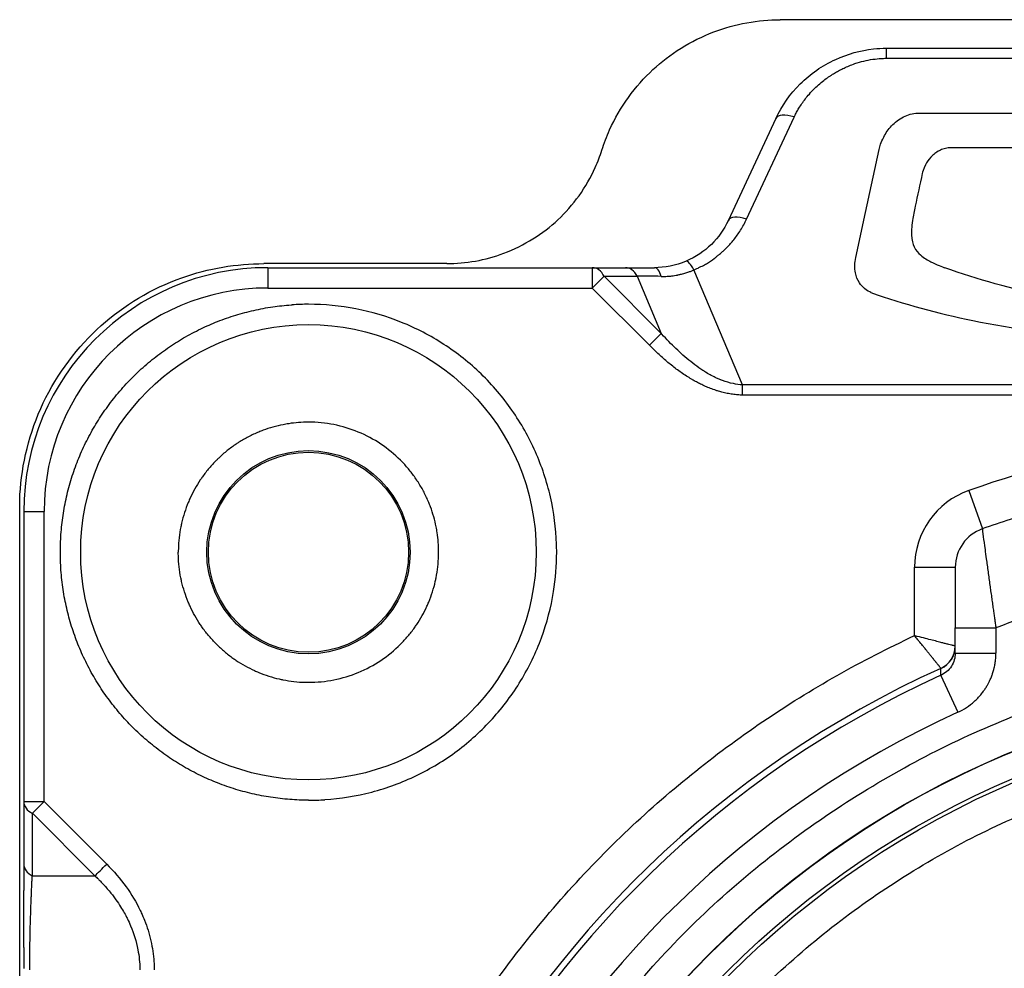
# Model space of a CAD drawing. Header units: millimetres. Extents: x 0 to 7374, y 0 to 4200.
# Tile 29 of 256: x 2020 to 2032, y 945 to 957. Entities that reach past the tile are written whole.
import ezdxf

# ---------------------------------------------------------------- set-up
doc = ezdxf.new("R2010")
doc.units = ezdxf.units.MM
doc.header["$LTSCALE"] = 0.2

# ---------------------------------------------------------------- blocks, each defined once
blk = doc.blocks.new('A$C98759802')
for p, q in [((7.201, 49.55), (-7.201, 49.55)), ((-5.897, 49.075), (-5.897, 49.2)), ((-5.897, 49.2), (5.897, 49.2)), ((-5.897, 49.075), (5.897, 49.075)), ((-7.256, 48.334), (-7.842, 47.078)), ((-7.615, 47.097), (-7.03, 48.353)), ((-5.513, 48.4), (-3.907, 48.4)), ((-6.152, 47.177), (-5.985, 47.954)), ((-4.51, 47.973), (-5.123, 47.973)), ((-6.272, 46.625), (-6.152, 47.177)), ((-11.3, 46.55), (-13.55, 46.55)), ((-13.5, 46.5), (-13.5, 46.25)), ((-13.5, 46.5), (-9.511, 46.5)), ((-9.511, 46.5), (-9.511, 46.25)), ((-9.511, 46.5), (-9.105, 46.5)), ((-9.511, 46.25), (-9.367, 46.394)), ((-8.663, 45.69), (-9.367, 46.394)), ((-9.367, 46.394), (-8.961, 46.394)), ((-8.961, 46.394), (-8.663, 45.69)), ((-7.664, 45.058), (-8.262, 46.473)), ((-13.5, 46.25), (-9.511, 46.25)), ((-8.807, 45.546), (-9.511, 46.25)), ((-8.807, 45.546), (-8.663, 45.69)), ((-8.479, 45.5), (-8.478, 45.5)), ((7.664, 45.058), (-7.664, 45.058)), ((7.664, 44.933), (-7.664, 44.933)), ((-4.885, 43.759), (-4.717, 43.287)), ((-16.5, 43.5), (-16.5, 39.933)), ((-16.5, 43.5), (-16.25, 43.5)), ((-16.25, 39.933), (-16.25, 43.5)), ((-5.55, 42.816), (-5.05, 42.816)), ((-5.55, 41.974), (-5.55, 42.816)), ((-5.05, 42.816), (-5.05, 42.071)), ((-5.05, 42.071), (-4.55, 42.071)), ((-5.05, 41.76), (-5.05, 42.071)), ((-4.55, 42.071), (-4.55, 41.76)), ((-5.05, 41.76), (-4.55, 41.76)), ((-5.226, 41.486), (-5.019, 41.031)), ((-16.5, 39.933), (-16.25, 39.933)), ((-16.5, 39.933), (-16.5, 39.163)), ((-16.394, 39.789), (-16.25, 39.933)), ((-16.25, 39.933), (-15.48, 39.163)), ((-16.394, 39.789), (-15.625, 39.019)), ((-16.394, 39.019), (-16.394, 39.789)), ((-16.394, 39.019), (-15.625, 39.019)), ((-15.5, 38.89), (-15.5, 38.891))]:
    blk.add_line(p, q)
for centre, radius in [((-13, 43), 2.8), ((-13, 43), 1.25), ((-13, 43), 1.23), ((0, 30), 11.407), ((0, 30), 11.403), ((0, 30), 11.099), ((0, 30), 11.051), ((0, 30), 8.75)]:
    blk.add_circle(centre, radius)
for centre, radius, start, end in [((-13.5, 43.5), 3, 90, 180), ((-13.5, 43.5), 2.75, 90, 180), ((-12.999, 43), 3.05, 90.0208, 93.7768), ((0, 30), 14.6, 70.4543, 109.5457), ((-4.55, 42.816), 1, 109.5457, 180), ((0, 30), 14.1, 106.6015, 109.5457), ((-4.55, 42.816), 0.5, 109.5457, 180), ((0, 30), 12.9, 108.0639, 110.6534), ((0, 30), 12.697, 114.3067, 65.6933), ((0, 30), 12.619, 114.4631, 65.5369), ((-13.002, 43), 3.05, 270.0414, 273.7974)]:
    blk.add_arc(centre, radius, start, end)
for centre, major_axis, ratio, start_param, end_param in [((-7.03, 48.228), (-0.227, 0.106), 0.463622, 4.925356, 6.281589), ((-7.03, 48.228), (-0.227, 0.106), 0.463622, 6.281589, 6.283197), ((-7.615, 46.972), (-0.227, 0.106), 0.463623, 4.925249, 6.283185), ((-9.511, 46.25), (0, 0.25), 0.707107, 5.327869, 6.283185), ((-9.105, 46.25), (0, 0.25), 0.707099, 5.327996, 6.283404), ((-8.748, 46.25), (0, 0.25), 0.406619, 5.322628, 6.283195), ((-8.262, 46.349), (-0.097, 0.23), 0.219148, 5.190847, 6.28309), ((-8.387, 46.326), (0.815, -0.039), 0.070209, 1.921679, 2.353894), ((-7.664, 44.933), (0, 0.25), 0.000128, 4.712137, 5.235793), ((-5.35, 41.845), (0.273, 0.123), 0.999989, 4.712389, 5.858965), ((-5.35, 41.845), (0, -0.3), 0.999992, 0.424241, 1.570796), ((0, 30), (2.909, -11.765), 0.999998, 3.326169, 6.040807), ((-16.25, 39.933), (-0.25, 0), 0.707107, 6.283185, 7.238507), ((-16.25, 39.163), (-0.25, 0), 0.707144, 6.283172, 7.238499), ((-15.48, 39.163), (-0.177, -0.177), 0.000012, 0.615488, 1.570821), ((0, 30), (8.231, -0.552), 0.999998, 0.067009, 3.200937)]:
    blk.add_ellipse(centre, major_axis=major_axis, ratio=ratio, start_param=start_param, end_param=end_param)
for points, knots in [([(-9.394, 47.945), (-9.367, 48.029), (-9.335, 48.113), (-9.172, 48.476), (-8.984, 48.734), (-8.56, 49.127), (-8.301, 49.292), (-7.755, 49.5), (-7.47, 49.55), (-7.201, 49.55)], [-0.6461116, -0.6461116, -0.6461116, -0.6461116, -0.6198889, -0.6198889, -0.5290156, -0.5290156, -0.4434384, -0.4434384, -0.3632623, -0.3632623, -0.3632623, -0.3632623]), ([(-7.256, 48.335), (-7.183, 48.49), (-7.081, 48.636), (-6.833, 48.883), (-6.683, 48.988), (-6.375, 49.128), (-6.215, 49.173), (-6.002, 49.197), (-5.949, 49.2), (-5.897, 49.2)], [0.0001245, 0.0001245, 0.0001245, 0.0001245, 0.0560186, 0.0560186, 0.1109953, 0.1109953, 0.159701, 0.159701, 0.1754776, 0.1754776, 0.1754776, 0.1754776]), ([(-7.03, 48.353), (-7.028, 48.357), (-7.026, 48.362), (-7.017, 48.38), (-7.009, 48.395), (-6.992, 48.427), (-6.982, 48.444), (-6.96, 48.48), (-6.948, 48.499), (-6.922, 48.537), (-6.908, 48.556), (-6.877, 48.596), (-6.861, 48.616), (-6.843, 48.636), (-6.822, 48.66), (-6.801, 48.682), (-6.758, 48.724), (-6.736, 48.744), (-6.693, 48.781), (-6.672, 48.798), (-6.631, 48.829), (-6.611, 48.843), (-6.587, 48.859), (-6.583, 48.862), (-6.578, 48.865), (-6.57, 48.871), (-6.56, 48.877), (-6.54, 48.89), (-6.531, 48.895), (-6.506, 48.91), (-6.49, 48.919), (-6.456, 48.937), (-6.437, 48.946), (-6.398, 48.965), (-6.377, 48.974), (-6.333, 48.992), (-6.309, 49.001), (-6.275, 49.013), (-6.266, 49.016), (-6.256, 49.019), (-6.219, 49.03), (-6.183, 49.04), (-6.109, 49.056), (-6.072, 49.062), (-6.001, 49.071), (-5.966, 49.073), (-5.92, 49.075), (-5.908, 49.075), (-5.897, 49.075)], [0, 0, 0, 0, 0.016044, 0.016044, 0.066846, 0.066846, 0.115364, 0.115364, 0.162456, 0.162456, 0.207233, 0.207233, 0.25, 0.25, 0.25, 0.304221, 0.304221, 0.362282, 0.362282, 0.42244, 0.42244, 0.484544, 0.484544, 0.5, 0.5, 0.5, 0.542514, 0.542514, 0.573393, 0.573393, 0.617545, 0.617545, 0.658397, 0.658397, 0.698015, 0.698015, 0.735807, 0.735807, 0.75, 0.75, 0.75, 0.823858, 0.823858, 0.89999, 0.89999, 0.973745, 0.973745, 1, 1, 1, 1]), ([(-5.985, 47.954), (-5.976, 47.998), (-5.966, 48.038), (-5.904, 48.156), (-5.872, 48.202), (-5.792, 48.287), (-5.742, 48.326), (-5.661, 48.368), (-5.633, 48.38), (-5.574, 48.396), (-5.544, 48.4), (-5.513, 48.4)], [0.000001, 0.000001, 0.000001, 0.000001, 0.01558416, 0.01558416, 0.02660521, 0.02660521, 0.03801533, 0.03801533, 0.04358248, 0.04358248, 0.04902508, 0.04902508, 0.04902508, 0.04902508]), ([(-3.907, 48.4), (-3.935, 48.282), (-3.949, 48.227), (-3.977, 48.15), (-3.993, 48.115), (-4.033, 48.059), (-4.051, 48.044), (-4.082, 48.022), (-4.104, 48.012), (-4.146, 47.997), (-4.179, 47.989), (-4.33, 47.971), (-4.419, 47.973), (-4.51, 47.973)], [0, 0, 0, 0, 0.0417312, 0.0417312, 0.0752295, 0.0752295, 0.1035656, 0.1035656, 0.1471799, 0.1471799, 0.1845585, 0.1845585, 0.2424641, 0.2424641, 0.2424641, 0.2424641]), ([(-11.3, 46.55), (-11.069, 46.55), (-10.826, 46.592), (-10.348, 46.771), (-10.117, 46.918), (-9.746, 47.265), (-9.584, 47.489), (-9.443, 47.803), (-9.417, 47.874), (-9.394, 47.945)], [0.9441405, 0.9441405, 0.9441405, 0.9441405, 1.0129298, 1.0129298, 1.0891315, 1.0891315, 1.1678086, 1.1678086, 1.1901708, 1.1901708, 1.1901708, 1.1901708]), ([(-5.123, 47.973), (-5.144, 47.973), (-5.166, 47.969), (-5.208, 47.958), (-5.228, 47.949), (-5.285, 47.919), (-5.321, 47.891), (-5.378, 47.83), (-5.4, 47.798), (-5.443, 47.714), (-5.452, 47.671), (-5.455, 47.658)], [0, 0, 0, 0, 0.00652425, 0.00652425, 0.01322196, 0.01322196, 0.0265522, 0.0265522, 0.03835884, 0.03835884, 0.05615337, 0.05615337, 0.05615337, 0.05615337]), ([(-5.542, 47.255), (-5.554, 47.197), (-5.566, 47.14), (-5.588, 46.995), (-5.589, 46.939), (-5.584, 46.838), (-5.571, 46.793), (-5.533, 46.711), (-5.503, 46.679), (-5.436, 46.619), (-5.387, 46.59), (-5.279, 46.535), (-5.204, 46.509), (-5.179, 46.499)], [0.000002, 0.000002, 0.000002, 0.000002, 0.0203073, 0.0203073, 0.0505252, 0.0505252, 0.1070908, 0.1070908, 0.183172, 0.183172, 0.3116352, 0.3116352, 0.5463981, 0.5463981, 0.5463981, 0.5463981]), ([(-8.262, 46.473), (-8.257, 46.476), (-8.25, 46.479), (-8.241, 46.482), (-8.233, 46.486), (-8.223, 46.491), (-8.211, 46.496), (-8.205, 46.499), (-8.198, 46.502), (-8.192, 46.505), (-8.169, 46.515), (-8.149, 46.526), (-8.131, 46.536), (-8.124, 46.54), (-8.117, 46.544), (-8.108, 46.549), (-8.076, 46.569), (-8.042, 46.591), (-8.013, 46.614), (-8.006, 46.619), (-8, 46.624), (-7.992, 46.63), (-7.984, 46.636), (-7.975, 46.643), (-7.964, 46.652), (-7.953, 46.661), (-7.941, 46.671), (-7.928, 46.682), (-7.916, 46.692), (-7.904, 46.704), (-7.896, 46.711), (-7.883, 46.724), (-7.874, 46.732), (-7.864, 46.742), (-7.854, 46.752), (-7.843, 46.763), (-7.831, 46.776), (-7.819, 46.789), (-7.806, 46.803), (-7.793, 46.819), (-7.779, 46.835), (-7.765, 46.852), (-7.75, 46.872), (-7.737, 46.89), (-7.723, 46.909), (-7.709, 46.93), (-7.696, 46.95), (-7.682, 46.971), (-7.669, 46.994), (-7.656, 47.016), (-7.644, 47.039), (-7.632, 47.063), (-7.626, 47.074), (-7.621, 47.085), (-7.615, 47.097)], [0, 0, 0, 0, 0.056027, 0.056027, 0.056027, 0.112989, 0.112989, 0.112989, 0.142857, 0.142857, 0.142857, 0.245674, 0.245674, 0.245674, 0.285714, 0.285714, 0.285714, 0.428571, 0.428571, 0.428571, 0.464741, 0.464741, 0.464741, 0.501301, 0.501301, 0.501301, 0.53837, 0.53837, 0.53837, 0.571429, 0.571429, 0.571429, 0.633292, 0.633292, 0.633292, 0.695345, 0.695345, 0.695345, 0.756715, 0.756715, 0.756715, 0.817536, 0.817536, 0.817536, 0.873267, 0.873267, 0.873267, 0.926721, 0.926721, 0.926721, 0.977119, 0.977119, 0.977119, 1, 1, 1, 1]), ([(-6.088, 46.194), (-6.102, 46.204), (-6.131, 46.215), (-6.189, 46.263), (-6.21, 46.287), (-6.253, 46.35), (-6.269, 46.391), (-6.289, 46.497), (-6.286, 46.563), (-6.272, 46.625)], [0.00020497, 0.00020497, 0.00020497, 0.00020497, 0.00495596, 0.00495596, 0.00844855, 0.00844855, 0.01371629, 0.01371629, 0.02122775, 0.02122775, 0.02122775, 0.02122775]), ([(-16.55, 43.55), (-16.55, 43.604), (-16.549, 43.657), (-16.526, 44.079), (-16.432, 44.473), (-16.088, 45.199), (-15.837, 45.53), (-15.272, 46.034), (-14.928, 46.244), (-14.229, 46.493), (-13.881, 46.549), (-13.55, 46.55)], [-0.9448138, -0.9448138, -0.9448138, -0.9448138, -0.9279674, -0.9279674, -0.8105706, -0.8105706, -0.6931738, -0.6931738, -0.5815316, -0.5815316, -0.4830175, -0.4830175, -0.4830175, -0.4830175]), ([(-9.105, 46.5), (-9.089, 46.5), (-9.071, 46.5), (-9.034, 46.5), (-9.014, 46.5), (-8.976, 46.5), (-8.957, 46.5), (-8.938, 46.5), (-8.92, 46.5), (-8.903, 46.5), (-8.87, 46.5), (-8.855, 46.5), (-8.827, 46.5), (-8.814, 46.5), (-8.791, 46.5), (-8.781, 46.5), (-8.765, 46.5), (-8.758, 46.5), (-8.751, 46.5), (-8.75, 46.5), (-8.748, 46.5)], [-1, -1, -1, -1, -0.8148415, -0.8148415, -0.6405003, -0.6405003, -0.5, -0.5, -0.5, -0.4096576, -0.4096576, -0.3168156, -0.3168156, -0.2216691, -0.2216691, -0.1259627, -0.1259627, -0.030132, -0.030132, -0.0000021, -0.0000021, -0.0000021, -0.0000021]), ([(0.408, 45.849), (-0.548, 45.849), (-1.491, 45.853), (-2.934, 45.981), (-3.431, 46.048), (-4.35, 46.238), (-4.772, 46.353), (-5.179, 46.499)], [-0.5667115, -0.5667115, -0.5667115, -0.5667115, -0.2833986, -0.2833986, -0.1324259, -0.1324259, -0.000001, -0.000001, -0.000001, -0.000001]), ([(-8.665, 46.393), (-8.652, 46.393), (-8.64, 46.393), (-8.615, 46.393), (-8.602, 46.393), (-8.587, 46.394), (-8.584, 46.394), (-8.576, 46.394), (-8.574, 46.395), (-8.569, 46.395), (-8.568, 46.395), (-8.562, 46.396), (-8.555, 46.396), (-8.539, 46.398), (-8.529, 46.399), (-8.507, 46.403), (-8.494, 46.405), (-8.475, 46.408), (-8.47, 46.409), (-8.465, 46.41), (-8.465, 46.41), (-8.45, 46.413), (-8.438, 46.416), (-8.417, 46.42), (-8.409, 46.422), (-8.382, 46.43), (-8.364, 46.435), (-8.332, 46.445), (-8.318, 46.45), (-8.293, 46.46), (-8.282, 46.464), (-8.269, 46.47), (-8.265, 46.472), (-8.262, 46.473)], [0.0000007, 0.0000007, 0.0000007, 0.0000007, 0.1067776, 0.1067776, 0.2180706, 0.2180706, 0.25, 0.25, 0.2883185, 0.2883185, 0.3077335, 0.3077335, 0.3651108, 0.3651108, 0.4220562, 0.4220562, 0.477913, 0.477913, 0.4970688, 0.4970688, 0.5, 0.5, 0.5638254, 0.5638254, 0.6106792, 0.6106792, 0.7239731, 0.7239731, 0.8374616, 0.8374616, 0.9501573, 0.9501573, 0.9999755, 0.9999755, 0.9999755, 0.9999755]), ([(-6.088, 46.194), (-5.681, 46.051), (-5.267, 45.938), (-4.336, 45.747), (-3.821, 45.679), (-2.382, 45.546), (-1.368, 45.524), (-0.42, 45.524)], [-0.5684512, -0.5684512, -0.5684512, -0.5684512, -0.436011, -0.436011, -0.2843235, -0.2843235, 0, 0, 0, 0]), ([(-13, 39.95), (-13.078, 39.95), (-13.154, 39.953), (-13.309, 39.965), (-13.388, 39.974), (-13.541, 39.998), (-13.617, 40.012), (-13.769, 40.048), (-13.845, 40.069), (-13.996, 40.116), (-14.071, 40.143), (-14.216, 40.202), (-14.286, 40.233), (-14.425, 40.302), (-14.494, 40.339), (-14.627, 40.419), (-14.691, 40.46), (-14.818, 40.55), (-14.881, 40.598), (-15.004, 40.699), (-15.063, 40.752), (-15.176, 40.862), (-15.23, 40.917), (-15.333, 41.033), (-15.382, 41.094), (-15.476, 41.217), (-15.521, 41.28), (-15.605, 41.411), (-15.646, 41.479), (-15.721, 41.618), (-15.756, 41.69), (-15.82, 41.833), (-15.848, 41.904), (-15.9, 42.05), (-15.924, 42.125), (-15.964, 42.274), (-15.981, 42.349), (-16.011, 42.502), (-16.022, 42.581), (-16.04, 42.739), (-16.046, 42.819), (-16.051, 42.978), (-16.05, 43.054), (-16.044, 43.21), (-16.038, 43.288), (-16.019, 43.442), (-16.007, 43.518), (-15.977, 43.671), (-15.959, 43.748), (-15.916, 43.901), (-15.892, 43.976), (-15.838, 44.124), (-15.809, 44.195), (-15.744, 44.336), (-15.709, 44.406), (-15.634, 44.542), (-15.594, 44.608), (-15.508, 44.738), (-15.463, 44.802), (-15.365, 44.928), (-15.314, 44.989), (-15.208, 45.106), (-15.154, 45.161), (-15.041, 45.268), (-14.982, 45.32), (-14.86, 45.418), (-14.798, 45.464), (-14.67, 45.553), (-14.604, 45.596), (-14.467, 45.675), (-14.397, 45.713), (-14.256, 45.78), (-14.187, 45.811), (-14.043, 45.867), (-13.969, 45.893), (-13.821, 45.938), (-13.748, 45.958), (-13.596, 45.992), (-13.518, 46.007), (-13.365, 46.029), (-13.289, 46.037), (-13.209, 46.043), (-13.204, 46.043), (-13.2, 46.043)], [0, 0, 0, 0, 0.024368, 0.024368, 0.049526, 0.049526, 0.074329, 0.074329, 0.099664, 0.099664, 0.125, 0.125, 0.149411, 0.149411, 0.174558, 0.174558, 0.19928, 0.19928, 0.22464, 0.22464, 0.25, 0.25, 0.27435, 0.27435, 0.299513, 0.299513, 0.324267, 0.324267, 0.349634, 0.349634, 0.375, 0.375, 0.399348, 0.399348, 0.424511, 0.424511, 0.44915, 0.44915, 0.474575, 0.474575, 0.5, 0.5, 0.524317, 0.524317, 0.549488, 0.549488, 0.574251, 0.574251, 0.599625, 0.599625, 0.625, 0.625, 0.649547, 0.649547, 0.67466, 0.67466, 0.699484, 0.699484, 0.724742, 0.724742, 0.75, 0.75, 0.774437, 0.774437, 0.799578, 0.799578, 0.824459, 0.824459, 0.84973, 0.84973, 0.875, 0.875, 0.899172, 0.899172, 0.924379, 0.924379, 0.948912, 0.948912, 0.974456, 0.974456, 0.998585, 0.998585, 1, 1, 1, 1]), ([(-9.949, 43), (-9.949, 43.033), (-9.953, 43.262), (-10.008, 43.685), (-10.194, 44.244), (-10.483, 44.757), (-10.865, 45.206), (-11.326, 45.573), (-11.849, 45.845), (-12.414, 46.013), (-12.805, 46.05), (-13, 46.05)], [0.4893435, 0.4893435, 0.4893435, 0.4893435, 0.5, 0.5625, 0.625, 0.6875, 0.75, 0.8125, 0.875, 0.9375, 1, 1, 1, 1]), ([(-7.664, 45.058), (-7.702, 45.06), (-7.74, 45.066), (-7.823, 45.083), (-7.868, 45.097), (-7.919, 45.115), (-7.925, 45.117), (-7.935, 45.121), (-7.939, 45.123), (-7.943, 45.124), (-7.955, 45.129), (-7.969, 45.135), (-8.004, 45.151), (-8.025, 45.162), (-8.068, 45.185), (-8.088, 45.196), (-8.124, 45.218), (-8.138, 45.227), (-8.169, 45.247), (-8.185, 45.258), (-8.202, 45.27), (-8.27, 45.317), (-8.334, 45.369), (-8.397, 45.424), (-8.425, 45.449), (-8.454, 45.476), (-8.512, 45.532), (-8.541, 45.561), (-8.599, 45.621), (-8.628, 45.651), (-8.659, 45.685), (-8.661, 45.688), (-8.663, 45.69)], [0, 0, 0, 0, 0.1004732, 0.1004732, 0.2223417, 0.2223417, 0.2390008, 0.2390008, 0.25, 0.25, 0.25, 0.3099072, 0.3099072, 0.3767587, 0.3767587, 0.4303095, 0.4303095, 0.4644749, 0.4644749, 0.5, 0.5, 0.5, 0.7, 0.7, 0.7, 0.8021976, 0.8021976, 0.9010988, 0.9010988, 0.9930596, 0.9930596, 1, 1, 1, 1]), ([(-7.664, 44.933), (-7.682, 44.933), (-7.702, 44.934), (-7.725, 44.936), (-7.745, 44.938), (-7.766, 44.94), (-7.79, 44.943), (-7.81, 44.946), (-7.832, 44.95), (-7.855, 44.954), (-7.875, 44.958), (-7.896, 44.963), (-7.918, 44.969), (-7.936, 44.974), (-7.955, 44.979), (-7.974, 44.985), (-7.979, 44.986), (-7.984, 44.988), (-7.988, 44.99), (-8.013, 44.997), (-8.036, 45.006), (-8.057, 45.014), (-8.08, 45.023), (-8.101, 45.032), (-8.121, 45.04), (-8.142, 45.05), (-8.162, 45.059), (-8.18, 45.068), (-8.199, 45.077), (-8.215, 45.086), (-8.231, 45.094), (-8.25, 45.104), (-8.266, 45.114), (-8.281, 45.122), (-8.284, 45.124), (-8.286, 45.125), (-8.291, 45.128), (-8.333, 45.153), (-8.376, 45.181), (-8.417, 45.209), (-8.459, 45.238), (-8.499, 45.269), (-8.538, 45.3), (-8.577, 45.331), (-8.614, 45.363), (-8.65, 45.395), (-8.687, 45.428), (-8.722, 45.461), (-8.755, 45.493), (-8.773, 45.511), (-8.79, 45.528), (-8.807, 45.546)], [-0.9999999, -0.9999999, -0.9999999, -0.9999999, -0.9368938, -0.9368938, -0.9368938, -0.8821459, -0.8821459, -0.8821459, -0.834415, -0.834415, -0.834415, -0.7930511, -0.7930511, -0.7930511, -0.7584135, -0.7584135, -0.7584135, -0.75, -0.75, -0.75, -0.7074802, -0.7074802, -0.7074802, -0.662887, -0.662887, -0.662887, -0.6153095, -0.6153095, -0.6153095, -0.567732, -0.567732, -0.567732, -0.5104428, -0.5104428, -0.5104428, -0.5, -0.5, -0.5, -0.3936305, -0.3936305, -0.3936305, -0.2839086, -0.2839086, -0.2839086, -0.1727713, -0.1727713, -0.1727713, -0.0599063, -0.0599063, -0.0599063, -0.0000004, -0.0000004, -0.0000004, -0.0000004]), ([(-13, 44.6), (-13.041, 44.6), (-13.082, 44.598), (-13.123, 44.595), (-13.163, 44.592), (-13.203, 44.588), (-13.243, 44.581), (-13.266, 44.578), (-13.289, 44.574), (-13.312, 44.569), (-13.354, 44.561), (-13.395, 44.551), (-13.437, 44.539), (-13.478, 44.528), (-13.518, 44.514), (-13.558, 44.5), (-13.577, 44.493), (-13.595, 44.486), (-13.612, 44.478), (-13.655, 44.461), (-13.697, 44.441), (-13.737, 44.42), (-13.778, 44.399), (-13.817, 44.376), (-13.856, 44.352), (-13.867, 44.345), (-13.877, 44.338), (-13.888, 44.331), (-13.926, 44.306), (-13.963, 44.279), (-13.999, 44.25), (-14.035, 44.221), (-14.07, 44.191), (-14.103, 44.159), (-14.113, 44.15), (-14.122, 44.141), (-14.131, 44.131)], [0, 0, 0, 0, 0.000121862, 0.000121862, 0.000121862, 0.000243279, 0.000243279, 0.000243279, 0.00031299, 0.00031299, 0.00031299, 0.00044059, 0.00044059, 0.00044059, 0.000567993, 0.000567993, 0.000567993, 0.000625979, 0.000625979, 0.000625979, 0.000763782, 0.000763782, 0.000763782, 0.000901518, 0.000901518, 0.000901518, 0.000938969, 0.000938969, 0.000938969, 0.00107611, 0.00107611, 0.00107611, 0.001213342, 0.001213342, 0.001213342, 0.001251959, 0.001251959, 0.001251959, 0.001251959]), ([(-11.869, 44.131), (-12.017, 44.28), (-12.194, 44.398), (-12.582, 44.559), (-12.79, 44.6), (-13, 44.6)], [-0.1261625, -0.1261625, -0.1261625, -0.1261625, -0.0630812, -0.0630812, 0, 0, 0, 0]), ([(-14.131, 44.131), (-14.163, 44.1), (-14.193, 44.067), (-14.221, 44.034), (-14.25, 44), (-14.277, 43.965), (-14.303, 43.928), (-14.312, 43.915), (-14.321, 43.902), (-14.33, 43.889), (-14.354, 43.854), (-14.376, 43.817), (-14.397, 43.78), (-14.418, 43.742), (-14.438, 43.704), (-14.455, 43.665), (-14.463, 43.647), (-14.471, 43.63), (-14.478, 43.612), (-14.495, 43.571), (-14.511, 43.53), (-14.524, 43.487), (-14.538, 43.445), (-14.549, 43.402), (-14.559, 43.359), (-14.563, 43.344), (-14.566, 43.329), (-14.569, 43.314), (-14.578, 43.269), (-14.585, 43.224), (-14.59, 43.179), (-14.595, 43.134), (-14.598, 43.089), (-14.599, 43.043), (-14.6, 43.029), (-14.6, 43.014), (-14.6, 43)], [0, 0, 0, 0, 0.000132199, 0.000132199, 0.000132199, 0.000265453, 0.000265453, 0.000265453, 0.000312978, 0.000312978, 0.000312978, 0.000440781, 0.000440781, 0.000440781, 0.00056873, 0.00056873, 0.00056873, 0.000625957, 0.000625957, 0.000625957, 0.000759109, 0.000759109, 0.000759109, 0.000892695, 0.000892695, 0.000892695, 0.000938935, 0.000938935, 0.000938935, 0.001074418, 0.001074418, 0.001074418, 0.001208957, 0.001208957, 0.001208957, 0.001251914, 0.001251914, 0.001251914, 0.001251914]), ([(-11.4, 43), (-11.4, 43.041), (-11.402, 43.082), (-11.405, 43.122), (-11.408, 43.162), (-11.412, 43.202), (-11.418, 43.242), (-11.422, 43.265), (-11.426, 43.289), (-11.431, 43.312), (-11.439, 43.354), (-11.449, 43.395), (-11.461, 43.437), (-11.472, 43.478), (-11.486, 43.518), (-11.5, 43.558), (-11.507, 43.577), (-11.514, 43.595), (-11.522, 43.612), (-11.539, 43.655), (-11.559, 43.696), (-11.58, 43.737), (-11.601, 43.778), (-11.624, 43.817), (-11.648, 43.856), (-11.655, 43.867), (-11.662, 43.877), (-11.669, 43.888), (-11.694, 43.926), (-11.721, 43.963), (-11.75, 43.999), (-11.779, 44.035), (-11.809, 44.07), (-11.841, 44.103), (-11.85, 44.113), (-11.859, 44.122), (-11.869, 44.131)], [0, 0, 0, 0, 0.000121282, 0.000121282, 0.000121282, 0.000242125, 0.000242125, 0.000242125, 0.000313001, 0.000313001, 0.000313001, 0.000440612, 0.000440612, 0.000440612, 0.000568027, 0.000568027, 0.000568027, 0.000626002, 0.000626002, 0.000626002, 0.000763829, 0.000763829, 0.000763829, 0.000901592, 0.000901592, 0.000901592, 0.000939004, 0.000939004, 0.000939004, 0.001076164, 0.001076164, 0.001076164, 0.001213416, 0.001213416, 0.001213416, 0.001252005, 0.001252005, 0.001252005, 0.001252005]), ([(-4.717, 43.287), (-4.717, 43.287), (-4.717, 43.287), (-4.717, 43.287), (-4.717, 43.286), (-4.717, 43.284), (-4.717, 43.283), (-4.717, 43.278), (-4.716, 43.276), (-4.716, 43.27), (-4.715, 43.267), (-4.715, 43.263), (-4.714, 43.258), (-4.714, 43.253), (-4.713, 43.242), (-4.712, 43.237), (-4.711, 43.226), (-4.71, 43.22), (-4.709, 43.21), (-4.708, 43.205), (-4.707, 43.197), (-4.707, 43.193), (-4.706, 43.19), (-4.706, 43.189), (-4.706, 43.189), (-4.706, 43.188), (-4.706, 43.188), (-4.7, 43.148), (-4.693, 43.096), (-4.679, 42.999), (-4.674, 42.959), (-4.668, 42.917), (-4.665, 42.892), (-4.661, 42.866), (-4.654, 42.813), (-4.65, 42.786), (-4.643, 42.731), (-4.639, 42.704), (-4.632, 42.649), (-4.628, 42.621), (-4.621, 42.57), (-4.618, 42.547), (-4.611, 42.498), (-4.607, 42.472), (-4.6, 42.422), (-4.597, 42.398), (-4.59, 42.35), (-4.587, 42.326), (-4.58, 42.282), (-4.577, 42.261), (-4.572, 42.221), (-4.569, 42.203), (-4.564, 42.169), (-4.562, 42.154), (-4.558, 42.128), (-4.557, 42.116), (-4.554, 42.097), (-4.553, 42.09), (-4.551, 42.078), (-4.55, 42.074), (-4.55, 42.072), (-4.55, 42.071), (-4.55, 42.071)], [-1, -1, -1, -1, -0.9729456, -0.9729456, -0.945998, -0.945998, -0.9194062, -0.9194062, -0.8938423, -0.8938423, -0.875, -0.875, -0.875, -0.8525869, -0.8525869, -0.8294042, -0.8294042, -0.8054464, -0.8054464, -0.7812823, -0.7812823, -0.7570782, -0.7570782, -0.7531665, -0.7531665, -0.75, -0.75, -0.75, -0.5932817, -0.5932817, -0.5, -0.5, -0.5, -0.4718426, -0.4718426, -0.4416911, -0.4416911, -0.4113901, -0.4113901, -0.3795684, -0.3795684, -0.3512367, -0.3512367, -0.3184079, -0.3184079, -0.2842499, -0.2842499, -0.2479063, -0.2479063, -0.210267, -0.210267, -0.1715518, -0.1715518, -0.1321313, -0.1321313, -0.092366, -0.092366, -0.0526309, -0.0526309, -0.013003, -0.013003, -0.0000001, -0.0000001, -0.0000001, -0.0000001]), ([(-14.131, 41.869), (-14.163, 41.9), (-14.193, 41.933), (-14.221, 41.966), (-14.25, 42), (-14.277, 42.035), (-14.303, 42.072), (-14.312, 42.085), (-14.321, 42.098), (-14.33, 42.111), (-14.354, 42.146), (-14.376, 42.183), (-14.397, 42.22), (-14.418, 42.258), (-14.438, 42.296), (-14.455, 42.335), (-14.463, 42.352), (-14.471, 42.37), (-14.478, 42.388), (-14.495, 42.429), (-14.511, 42.47), (-14.524, 42.512), (-14.538, 42.555), (-14.549, 42.598), (-14.559, 42.641), (-14.563, 42.656), (-14.566, 42.671), (-14.569, 42.686), (-14.578, 42.731), (-14.585, 42.776), (-14.59, 42.821), (-14.595, 42.866), (-14.598, 42.911), (-14.599, 42.957), (-14.6, 42.971), (-14.6, 42.986), (-14.6, 43)], [0, 0, 0, 0, 0.000132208, 0.000132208, 0.000132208, 0.000265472, 0.000265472, 0.000265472, 0.000313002, 0.000313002, 0.000313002, 0.000440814, 0.000440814, 0.000440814, 0.000568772, 0.000568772, 0.000568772, 0.000626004, 0.000626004, 0.000626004, 0.000759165, 0.000759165, 0.000759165, 0.000892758, 0.000892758, 0.000892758, 0.000939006, 0.000939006, 0.000939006, 0.001074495, 0.001074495, 0.001074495, 0.001209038, 0.001209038, 0.001209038, 0.001252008, 0.001252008, 0.001252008, 0.001252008]), ([(-12.8, 39.957), (-12.605, 39.969), (-12.218, 40.033), (-11.665, 40.237), (-11.161, 40.542), (-10.726, 40.939), (-10.374, 41.411), (-10.118, 41.942), (-9.978, 42.48), (-9.949, 42.838), (-9.949, 43)], [0, 0, 0, 0, 0.0625, 0.125, 0.1875, 0.25, 0.3125, 0.375, 0.4375, 0.4893435, 0.4893435, 0.4893435, 0.4893435]), ([(-11.869, 41.869), (-11.837, 41.9), (-11.807, 41.933), (-11.779, 41.966), (-11.75, 42), (-11.723, 42.035), (-11.697, 42.072), (-11.688, 42.085), (-11.679, 42.098), (-11.67, 42.111), (-11.646, 42.146), (-11.624, 42.183), (-11.603, 42.22), (-11.582, 42.258), (-11.562, 42.296), (-11.545, 42.335), (-11.537, 42.353), (-11.529, 42.37), (-11.522, 42.388), (-11.505, 42.429), (-11.489, 42.47), (-11.476, 42.513), (-11.462, 42.555), (-11.451, 42.598), (-11.441, 42.641), (-11.437, 42.656), (-11.434, 42.671), (-11.431, 42.686), (-11.422, 42.731), (-11.415, 42.776), (-11.41, 42.821), (-11.405, 42.866), (-11.402, 42.911), (-11.401, 42.957), (-11.4, 42.971), (-11.4, 42.986), (-11.4, 43)], [0, 0, 0, 0, 0.000132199, 0.000132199, 0.000132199, 0.000265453, 0.000265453, 0.000265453, 0.000312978, 0.000312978, 0.000312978, 0.000440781, 0.000440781, 0.000440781, 0.00056873, 0.00056873, 0.00056873, 0.000625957, 0.000625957, 0.000625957, 0.000759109, 0.000759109, 0.000759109, 0.000892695, 0.000892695, 0.000892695, 0.000938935, 0.000938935, 0.000938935, 0.001074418, 0.001074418, 0.001074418, 0.001208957, 0.001208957, 0.001208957, 0.001251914, 0.001251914, 0.001251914, 0.001251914]), ([(0, 16.803), (-0.722, 16.803), (-1.428, 16.859), (-2.119, 16.971), (-2.835, 17.088), (-3.548, 17.267), (-4.257, 17.508), (-4.981, 17.755), (-5.679, 18.062), (-6.35, 18.431), (-7.026, 18.802), (-7.665, 19.229), (-8.266, 19.712), (-8.863, 20.191), (-9.42, 20.728), (-9.939, 21.322), (-10.446, 21.903), (-10.894, 22.513), (-11.282, 23.153), (-11.662, 23.778), (-11.987, 24.431), (-12.258, 25.111), (-12.524, 25.776), (-12.734, 26.459), (-12.888, 27.158), (-13.043, 27.863), (-13.14, 28.565), (-13.18, 29.264), (-13.22, 29.989), (-13.199, 30.723), (-13.116, 31.468), (-13.031, 32.228), (-12.88, 32.975), (-12.665, 33.711), (-12.448, 34.451), (-12.169, 35.166), (-11.826, 35.857), (-11.487, 36.543), (-11.083, 37.203), (-10.615, 37.837), (-10.157, 38.457), (-9.657, 39.026), (-9.116, 39.543), (-8.587, 40.048), (-8.02, 40.507), (-7.414, 40.918), (-6.821, 41.32), (-6.2, 41.672), (-5.55, 41.974)], [0, 0, 0, 0, 0.0625, 0.0625, 0.0625, 0.125, 0.125, 0.125, 0.1875, 0.1875, 0.1875, 0.25, 0.25, 0.25, 0.3125, 0.3125, 0.3125, 0.375, 0.375, 0.375, 0.4375, 0.4375, 0.4375, 0.5, 0.5, 0.5, 0.5625, 0.5625, 0.5625, 0.625, 0.625, 0.625, 0.6875, 0.6875, 0.6875, 0.75, 0.75, 0.75, 0.8125, 0.8125, 0.8125, 0.875, 0.875, 0.875, 0.9375, 0.9375, 0.9375, 1, 1, 1, 1]), ([(-5.05, 41.845), (-5.05, 41.845), (-5.051, 41.846), (-5.056, 41.847), (-5.06, 41.848), (-5.07, 41.85), (-5.076, 41.852), (-5.087, 41.855), (-5.091, 41.856), (-5.105, 41.86), (-5.117, 41.863), (-5.143, 41.869), (-5.158, 41.873), (-5.186, 41.88), (-5.199, 41.884), (-5.233, 41.892), (-5.254, 41.898), (-5.3, 41.91), (-5.326, 41.916), (-5.38, 41.93), (-5.409, 41.938), (-5.473, 41.954), (-5.508, 41.963), (-5.546, 41.973), (-5.548, 41.973), (-5.55, 41.974)], [-1, -1, -1, -1, -0.929574, -0.929574, -0.859106, -0.859106, -0.788335, -0.788335, -0.75, -0.75, -0.661704, -0.661704, -0.572124, -0.572124, -0.5, -0.5, -0.395305, -0.395305, -0.279983, -0.279983, -0.155763, -0.155763, -0.009131, -0.009131, 0, 0, 0, 0]), ([(-5.227, 41.572), (-5.227, 41.572), (-5.228, 41.574), (-5.232, 41.579), (-5.233, 41.58), (-5.236, 41.584), (-5.24, 41.589), (-5.246, 41.597), (-5.248, 41.599), (-5.251, 41.604), (-5.253, 41.606), (-5.257, 41.61), (-5.258, 41.612), (-5.267, 41.623), (-5.275, 41.634), (-5.287, 41.648), (-5.288, 41.65), (-5.299, 41.663), (-5.309, 41.675), (-5.32, 41.689), (-5.321, 41.69), (-5.325, 41.695), (-5.328, 41.699), (-5.333, 41.706), (-5.335, 41.708), (-5.346, 41.721), (-5.354, 41.731), (-5.372, 41.753), (-5.381, 41.765), (-5.398, 41.786), (-5.406, 41.796), (-5.423, 41.817), (-5.432, 41.829), (-5.456, 41.857), (-5.469, 41.875), (-5.492, 41.902), (-5.5, 41.912), (-5.522, 41.939), (-5.536, 41.956), (-5.55, 41.974)], [0, 0, 0, 0, 0.00873273, 0.00873273, 0.01020783, 0.01020783, 0.01656487, 0.01656487, 0.01894268, 0.01894268, 0.02121887, 0.02121887, 0.02273913, 0.02273913, 0.03047924, 0.03047924, 0.03195605, 0.03195605, 0.03877726, 0.03877726, 0.03947484, 0.03947484, 0.04147171, 0.04147171, 0.04279924, 0.04279924, 0.04780965, 0.04780965, 0.05302892, 0.05302892, 0.05716819, 0.05716819, 0.06195496, 0.06195496, 0.0688322, 0.0688322, 0.07270408, 0.07270408, 0.07945663, 0.07945663, 0.07945663, 0.07945663]), ([(-14.131, 41.869), (-14.1, 41.837), (-14.067, 41.807), (-14.034, 41.779), (-14, 41.75), (-13.965, 41.723), (-13.928, 41.697), (-13.915, 41.688), (-13.902, 41.679), (-13.889, 41.67), (-13.854, 41.646), (-13.817, 41.624), (-13.78, 41.603), (-13.742, 41.582), (-13.704, 41.562), (-13.665, 41.545), (-13.648, 41.537), (-13.63, 41.529), (-13.612, 41.522), (-13.571, 41.505), (-13.53, 41.489), (-13.488, 41.476), (-13.445, 41.462), (-13.403, 41.451), (-13.359, 41.441), (-13.344, 41.437), (-13.329, 41.434), (-13.314, 41.431), (-13.269, 41.422), (-13.225, 41.415), (-13.179, 41.41), (-13.134, 41.405), (-13.089, 41.402), (-13.044, 41.401), (-13.029, 41.4), (-13.015, 41.4), (-13, 41.4)], [0, 0, 0, 0, 0.000132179, 0.000132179, 0.000132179, 0.000265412, 0.000265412, 0.000265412, 0.000312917, 0.000312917, 0.000312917, 0.000440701, 0.000440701, 0.000440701, 0.000568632, 0.000568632, 0.000568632, 0.000625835, 0.000625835, 0.000625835, 0.000758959, 0.000758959, 0.000758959, 0.000892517, 0.000892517, 0.000892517, 0.000938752, 0.000938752, 0.000938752, 0.001074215, 0.001074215, 0.001074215, 0.001208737, 0.001208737, 0.001208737, 0.001251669, 0.001251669, 0.001251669, 0.001251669]), ([(-13, 41.4), (-12.79, 41.4), (-12.582, 41.441), (-12.193, 41.602), (-12.017, 41.72), (-11.869, 41.869)], [0, 0, 0, 0, 0.0630763, 0.0630763, 0.1261525, 0.1261525, 0.1261525, 0.1261525]), ([(-11.807, 30), (-11.807, 30.741), (-11.742, 31.46), (-11.612, 32.158), (-11.476, 32.892), (-11.264, 33.621), (-10.978, 34.346), (-10.683, 35.091), (-10.315, 35.8), (-9.875, 36.471), (-9.431, 37.149), (-8.922, 37.775), (-8.348, 38.348), (-7.781, 38.916), (-7.148, 39.428), (-6.449, 39.884), (-5.77, 40.326), (-5.069, 40.691), (-4.346, 40.978), (-3.995, 41.116), (-3.629, 41.241), (-3.246, 41.35), (-2.875, 41.456), (-2.509, 41.543), (-2.148, 41.609), (-1.439, 41.741), (-0.723, 41.807), (0, 41.807)], [0.5, 0.5, 0.5, 0.5, 0.5625, 0.5625, 0.5625, 0.625, 0.625, 0.625, 0.6875, 0.6875, 0.6875, 0.75, 0.75, 0.75, 0.8125, 0.8125, 0.8125, 0.875, 0.875, 0.875, 0.90625, 0.90625, 0.90625, 0.9375, 0.9375, 0.9375, 1, 1, 1, 1]), ([(-5.05, 41.76), (-5.05, 41.702), (-5.067, 41.645), (-5.129, 41.549), (-5.174, 41.51), (-5.226, 41.486)], [-1, -1, -1, -1, -0.5, -0.5, 0, 0, 0, 0]), ([(-5.019, 41.031), (-4.945, 41.065), (-4.876, 41.11), (-4.816, 41.165), (-4.801, 41.178), (-4.787, 41.191), (-4.774, 41.205), (-4.761, 41.219), (-4.748, 41.233), (-4.736, 41.248), (-4.724, 41.262), (-4.713, 41.277), (-4.702, 41.292), (-4.696, 41.301), (-4.689, 41.31), (-4.683, 41.319), (-4.681, 41.322), (-4.68, 41.325), (-4.678, 41.327), (-4.677, 41.329), (-4.676, 41.33), (-4.675, 41.332), (-4.673, 41.335), (-4.67, 41.34), (-4.666, 41.346), (-4.663, 41.352), (-4.659, 41.359), (-4.654, 41.367), (-4.649, 41.376), (-4.643, 41.386), (-4.638, 41.397), (-4.632, 41.409), (-4.626, 41.421), (-4.619, 41.435), (-4.613, 41.449), (-4.607, 41.464), (-4.601, 41.481), (-4.599, 41.487), (-4.596, 41.494), (-4.594, 41.5), (-4.591, 41.507), (-4.589, 41.514), (-4.587, 41.519), (-4.584, 41.531), (-4.582, 41.539), (-4.579, 41.547), (-4.577, 41.554), (-4.576, 41.561), (-4.574, 41.567), (-4.573, 41.571), (-4.572, 41.575), (-4.571, 41.579), (-4.567, 41.596), (-4.563, 41.614), (-4.56, 41.633), (-4.557, 41.652), (-4.555, 41.671), (-4.553, 41.693), (-4.551, 41.714), (-4.55, 41.736), (-4.55, 41.76)], [0, 0, 0, 0, 0.2668914, 0.2668914, 0.2668914, 0.3305423, 0.3305423, 0.3305423, 0.3944043, 0.3944043, 0.3944043, 0.4592816, 0.4592816, 0.4592816, 0.5, 0.5, 0.5, 0.515294, 0.515294, 0.515294, 0.5352977, 0.5352977, 0.5352977, 0.573288, 0.573288, 0.573288, 0.6100707, 0.6100707, 0.6100707, 0.6465495, 0.6465495, 0.6465495, 0.6824756, 0.6824756, 0.6824756, 0.7168911, 0.7168911, 0.7168911, 0.7302993, 0.7302993, 0.7302993, 0.7451764, 0.7451764, 0.7451764, 0.7739795, 0.7739795, 0.7739795, 0.7997488, 0.7997488, 0.7997488, 0.8149731, 0.8149731, 0.8149731, 0.877916, 0.877916, 0.877916, 0.938958, 0.938958, 0.938958, 1, 1, 1, 1]), ([(-10.651, 30), (-10.651, 30.65), (-10.592, 31.299), (-10.474, 31.938), (-10.412, 32.272), (-10.334, 32.603), (-10.239, 32.929), (-10.231, 32.958), (-10.199, 33.071), (-10.13, 33.293), (-10.083, 33.43), (-10.041, 33.554), (-9.967, 33.758), (-9.92, 33.88), (-9.904, 33.921), (-9.873, 33.998), (-9.776, 34.237), (-9.589, 34.642), (-9.465, 34.88), (-9.273, 35.25), (-9.085, 35.56), (-8.917, 35.818), (-8.834, 35.944), (-8.646, 36.221), (-8.405, 36.541), (-8.269, 36.71), (-8.098, 36.922), (-7.795, 37.265), (-7.599, 37.464), (-7.532, 37.532), (-7.019, 38.044), (-5.888, 38.965), (-4.595, 39.637), (-3.921, 39.904), (-3.835, 39.937), (-3.586, 40.035), (-3.175, 40.172), (-2.927, 40.244), (-2.549, 40.353), (-2.221, 40.425), (-1.947, 40.476), (-1.682, 40.525), (-1.358, 40.575), (-0.974, 40.609), (-0.736, 40.63), (-0.334, 40.65), (-0.086, 40.651), (0, 40.651)], [0.5, 0.5, 0.5, 0.5, 0.5625, 0.5625, 0.5625, 0.59375, 0.59375, 0.59375, 0.6015625, 0.609375, 0.609375, 0.609375, 0.6171875, 0.625, 0.625, 0.625, 0.640625, 0.65625, 0.65625, 0.65625, 0.6875, 0.6875, 0.6875, 0.703125, 0.71875, 0.71875, 0.71875, 0.734375, 0.75, 0.75, 0.75, 0.8125, 0.875, 0.875, 0.875, 0.890625, 0.90625, 0.90625, 0.90625, 0.9375, 0.9375, 0.9375, 0.96875, 0.96875, 0.96875, 0.984375, 1, 1, 1, 1]), ([(-16.5, 39.163), (-16.5, 39.163), (-16.5, 39.161), (-16.5, 39.153), (-16.5, 39.148), (-16.5, 39.133), (-16.5, 39.124), (-16.5, 39.102), (-16.5, 39.089), (-16.5, 39.06), (-16.5, 39.045), (-16.5, 39.01), (-16.5, 38.991), (-16.501, 38.95), (-16.501, 38.928), (-16.501, 38.898), (-16.501, 38.892), (-16.501, 38.886), (-16.501, 38.87), (-16.501, 38.854), (-16.501, 38.838)], [0.0000022, 0.0000022, 0.0000022, 0.0000022, 0.0366989, 0.0366989, 0.073105, 0.073105, 0.1089809, 0.1089809, 0.1442357, 0.1442357, 0.1778504, 0.1778504, 0.2105171, 0.2105171, 0.2418505, 0.2418505, 0.25, 0.25, 0.25, 0.2940671, 0.2940671, 0.2940671, 0.2940671]), ([(-15.48, 39.163), (-15.394, 39.078), (-15.314, 38.985), (-15.176, 38.794), (-15.118, 38.697), (-15.064, 38.585), (-15.06, 38.576), (-15.055, 38.566), (-15.041, 38.535), (-15.028, 38.504), (-14.999, 38.432), (-14.985, 38.391), (-14.959, 38.306), (-14.947, 38.263), (-14.928, 38.177), (-14.92, 38.135), (-14.908, 38.05), (-14.903, 38.007), (-14.898, 37.931), (-14.897, 37.897), (-14.896, 37.864)], [-1, -1, -1, -1, -0.75, -0.75, -0.5216312, -0.5216312, -0.5, -0.5, -0.5, -0.4388658, -0.4388658, -0.3569281, -0.3569281, -0.2676962, -0.2676962, -0.1773134, -0.1773134, -0.0808565, -0.0808565, -0.0000019, -0.0000019, -0.0000019, -0.0000019]), ([(-16.427, 37.864), (-16.427, 37.898), (-16.427, 37.932), (-16.426, 38.017), (-16.426, 38.067), (-16.424, 38.166), (-16.423, 38.216), (-16.422, 38.271), (-16.422, 38.278), (-16.421, 38.325), (-16.42, 38.365), (-16.419, 38.417), (-16.418, 38.43), (-16.418, 38.456), (-16.417, 38.468), (-16.417, 38.481), (-16.417, 38.482), (-16.416, 38.491), (-16.416, 38.496), (-16.416, 38.504), (-16.416, 38.507), (-16.415, 38.519), (-16.415, 38.529), (-16.414, 38.554), (-16.414, 38.569), (-16.413, 38.603), (-16.412, 38.622), (-16.411, 38.665), (-16.41, 38.688), (-16.409, 38.724), (-16.408, 38.736), (-16.407, 38.754), (-16.407, 38.762), (-16.406, 38.784), (-16.406, 38.797), (-16.405, 38.821), (-16.404, 38.832), (-16.403, 38.865), (-16.402, 38.886), (-16.4, 38.926), (-16.399, 38.945), (-16.397, 38.98), (-16.396, 38.995), (-16.395, 39.012), (-16.395, 39.016), (-16.394, 39.019)], [0, 0, 0, 0, 0.0785647, 0.0785647, 0.1951129, 0.1951129, 0.3121063, 0.3121063, 0.3286755, 0.3286755, 0.4263282, 0.4263282, 0.4588764, 0.4588764, 0.4948663, 0.4948663, 0.5, 0.5, 0.5236161, 0.5236161, 0.5412901, 0.5412901, 0.5832628, 0.5832628, 0.6268474, 0.6268474, 0.671395, 0.671395, 0.7164701, 0.7164701, 0.7363366, 0.7363366, 0.75, 0.75, 0.7784962, 0.7784962, 0.8041291, 0.8041291, 0.8610859, 0.8610859, 0.9225147, 0.9225147, 0.9839436, 0.9839436, 1, 1, 1, 1]), ([(-15.625, 39.019), (-15.624, 39.018), (-15.621, 39.015), (-15.611, 39.007), (-15.605, 39), (-15.588, 38.984), (-15.579, 38.975), (-15.567, 38.962), (-15.566, 38.962), (-15.555, 38.95), (-15.542, 38.937), (-15.516, 38.909), (-15.501, 38.893), (-15.471, 38.858), (-15.456, 38.84), (-15.427, 38.805), (-15.414, 38.789), (-15.401, 38.772), (-15.378, 38.741), (-15.356, 38.711), (-15.318, 38.653), (-15.301, 38.626), (-15.271, 38.575), (-15.258, 38.552), (-15.239, 38.516), (-15.232, 38.503), (-15.226, 38.491), (-15.212, 38.463), (-15.199, 38.435), (-15.147, 38.311), (-15.117, 38.212), (-15.082, 38.033), (-15.074, 37.953), (-15.073, 37.87), (-15.073, 37.867), (-15.073, 37.864)], [0.000013, 0.000013, 0.000013, 0.000013, 0.039049, 0.039049, 0.0792536, 0.0792536, 0.1171966, 0.1171966, 0.1194582, 0.1194582, 0.1557954, 0.1557954, 0.1911379, 0.1911379, 0.2248529, 0.2248529, 0.25, 0.25, 0.25, 0.3175423, 0.3175423, 0.3868458, 0.3868458, 0.4553192, 0.4553192, 0.5, 0.5, 0.5, 0.5722247, 0.5722247, 0.8088497, 0.8088497, 0.9934366, 0.9934366, 1, 1, 1, 1]), ([(-16.501, 38.137), (-16.501, 38.313), (-16.501, 38.486), (-16.501, 38.711), (-16.501, 38.776), (-16.501, 38.838)], [0, 0, 0, 0, 0.05365823, 0.05365823, 0.07613553, 0.07613553, 0.07613553, 0.07613553]), ([(-16.501, 38.137), (-16.5, 38.101), (-16.5, 38.066), (-16.5, 37.997), (-16.5, 37.963), (-16.5, 37.914), (-16.5, 37.898), (-16.5, 37.882)], [0.7756317, 0.7756317, 0.7756317, 0.7756317, 0.8532715, 0.8532715, 0.9379398, 0.9379398, 0.9827802, 0.9827802, 0.9827802, 0.9827802])]:
    blk.add_open_spline(points, degree=3, knots=knots)
for points in [[(-5.455, 47.658), (-5.484, 47.524), (-5.514, 47.39), (-5.542, 47.255)], [(-7.842, 47.077), (-7.94, 46.867), (-8.12, 46.68), (-8.359, 46.579)], [(-8.359, 46.579), (-8.486, 46.525), (-8.621, 46.5), (-8.748, 46.5)], [(-5.226, 41.486), (-5.226, 41.515), (-5.226, 41.543), (-5.227, 41.572)]]:
    blk.add_open_spline(points, degree=3)
blk.add_rational_spline([(-16.55, 16.45), (-16.55, 30.58), (-16.55, 43.55)], [1, 1.00089742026, 1], degree=2)

msp = doc.modelspace()

# ---------------------------------------------------------------- block references
msp.add_blockref('A$C98759802', (2036.257, 907.397))

doc.saveas('drawing.dxf')
